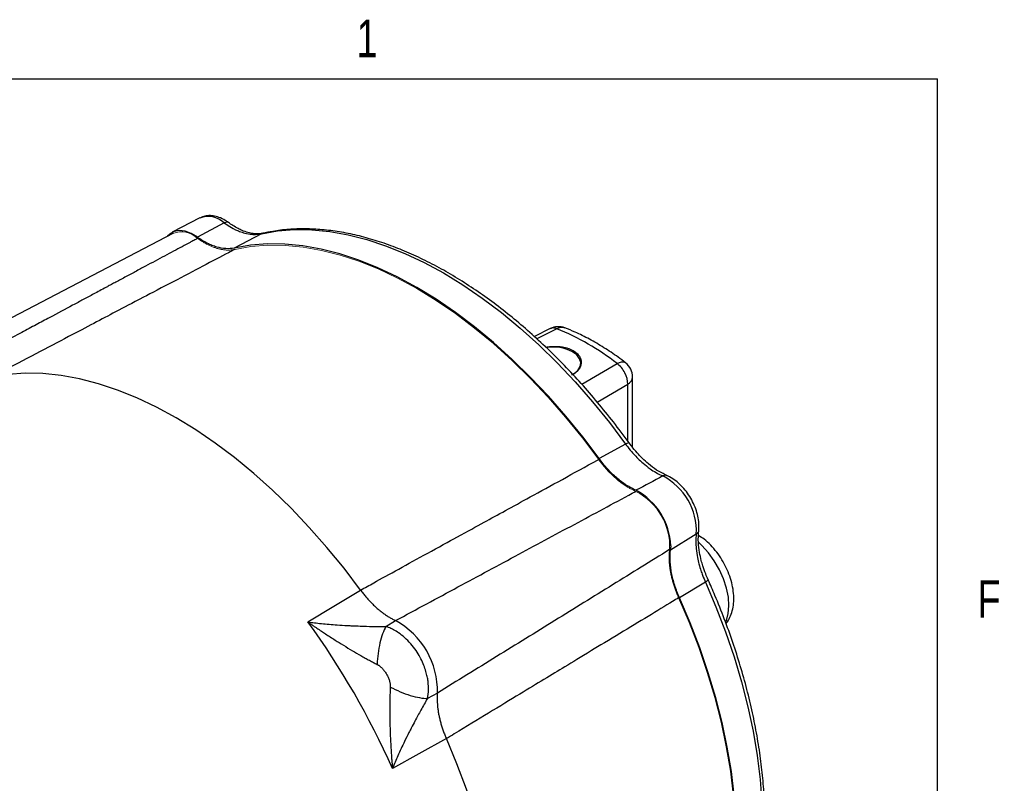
# Model space of a CAD drawing. Header units: inches. Extents: x 0.3 to 34.1, y 0.2 to 21.7.
# Tile 25 of 25: x 30.5 to 33.7, y 19.1 to 21.6. Entities that reach past the tile are written whole.
import ezdxf

# ---------------------------------------------------------------- set-up
doc = ezdxf.new("R2010")
doc.units = ezdxf.units.IN
doc.header["$MEASUREMENT"] = 0
doc.layers.add('SLD-0', color=7, linetype='Continuous', lineweight=25)
doc.styles.add('SLDTEXTSTYLE0', font='TXT', dxfattribs={"width": 0.75})

msp = doc.modelspace()

# ---------------------------------------------------------------- linework, layer by layer
at = {"color": 7, "linetype": 'Continuous', "lineweight": 25}
for p, q in [((31.0687, 20.9477), (30.9774, 20.9)), ((31.1501, 20.9314), (31.061, 20.8836)), ((30.9795, 20.8963), (30.1596, 20.4686)), ((31.2736, 20.895), (31.1835, 20.8477)), ((32.2351, 20.5795), (32.1822, 20.5528)), ((32.5089, 20.1839), (32.5089, 20.4181)), ((32.4857, 20.1953), (32.3975, 20.1469)), ((32.7208, 19.8958), (32.6348, 19.8426)), ((32.751, 19.7358), (32.665, 19.6836)), ((31.5145, 19.6555), (31.6038, 19.7095)), ((31.4283, 19.6033), (31.5145, 19.6555)), ((31.6881, 19.5881), (31.7201, 19.6078)), ((31.8593, 19.3666), (31.8263, 19.3487)), ((31.8893, 19.215), (31.7978, 19.1647)), ((31.7978, 19.1647), (31.7095, 19.1161))]:
    msp.add_line(p, q, dxfattribs=at)
at = {"color": 8, "linetype": 'Continuous', "lineweight": 25}
for p, q in [((31.2785, 20.8962), (31.2736, 20.895)), ((32.2568, 20.5791), (32.1903, 20.5456)), ((32.3395, 20.3943), (32.4572, 20.4634)), ((32.3909, 20.3351), (32.4928, 20.3945)), ((32.4928, 20.2053), (32.4928, 20.3945))]:
    msp.add_line(p, q, dxfattribs=at)
at = {"color": 7, "linetype": 'Continuous', "lineweight": 25, "flags": 128}
for points in [[(31.061, 20.8836), (31.0402, 20.8961), (31.0198, 20.9036), (31.0006, 20.9058), (30.9833, 20.9026), (30.9686, 20.8942), (30.9616, 20.887)], [(31.2736, 20.895), (31.3276, 20.9044), (31.3837, 20.9089), (31.4416, 20.9082), (31.5012, 20.9025), (31.5621, 20.8918), (31.6242, 20.876), (31.6872, 20.8554), (31.751, 20.8298), (31.8152, 20.7995), (31.8797, 20.7646), (31.9441, 20.7251), (32.0083, 20.6813), (32.0721, 20.6332), (32.1351, 20.5811), (32.1972, 20.5251), (32.2582, 20.4655), (32.3177, 20.4025), (32.3756, 20.3363), (32.4317, 20.2671), (32.4857, 20.1953)], [(32.3975, 20.1469), (32.3434, 20.2188), (32.2872, 20.288), (32.2292, 20.3543), (32.1696, 20.4173), (32.1085, 20.477), (32.0464, 20.533), (31.9832, 20.5852), (31.9194, 20.6333), (31.8551, 20.6772), (31.7905, 20.7167), (31.726, 20.7517), (31.6617, 20.7821), (31.5978, 20.8077), (31.5347, 20.8284), (31.4725, 20.8442), (31.4115, 20.855), (31.3519, 20.8607), (31.2939, 20.8614), (31.2377, 20.8571), (31.1835, 20.8477)], [(32.307, 20.4257), (32.3131, 20.4293), (32.3261, 20.4404), (32.3339, 20.4529), (32.3361, 20.4663), (32.3325, 20.4794), (32.3233, 20.4917), (32.3091, 20.5023)], [(31.6038, 19.7095), (31.5489, 19.7818), (31.4919, 19.8514), (31.4332, 19.918), (31.3729, 19.9814), (31.3112, 20.0414), (31.2483, 20.0977), (31.1845, 20.1502), (31.12, 20.1986), (31.0551, 20.2429), (30.9899, 20.2828), (30.9247, 20.3182), (30.8598, 20.3489), (30.7953, 20.3749), (30.7315, 20.396), (30.6687, 20.4123), (30.607, 20.4235), (30.5466, 20.4298), (30.4879, 20.431), (30.4309, 20.4272), (30.376, 20.4183)], [(32.751, 19.7358), (32.7862, 19.6531), (32.818, 19.5699), (32.8464, 19.4867), (32.8712, 19.4036), (32.8924, 19.321), (32.9098, 19.2393), (32.9234, 19.1586), (32.9332, 19.0794), (32.9391, 19.0018), (32.941, 18.9262), (32.9391, 18.8529), (32.9332, 18.7821), (32.9234, 18.7142), (32.9098, 18.6492), (32.8924, 18.5876), (32.8712, 18.5294), (32.8464, 18.475), (32.818, 18.4245), (32.7862, 18.3782), (32.751, 18.3361)], [(32.665, 18.2817), (32.7002, 18.324), (32.732, 18.3704), (32.7604, 18.421), (32.7852, 18.4756), (32.8064, 18.5338), (32.8238, 18.5956), (32.8374, 18.6606), (32.8472, 18.7287), (32.8531, 18.7996), (32.855, 18.873), (32.8531, 18.9487), (32.8472, 19.0263), (32.8374, 19.1057), (32.8238, 19.1864), (32.8064, 19.2683), (32.7852, 19.351), (32.7604, 19.4341), (32.732, 19.5175), (32.7002, 19.6008), (32.665, 19.6836)], [(31.8893, 17.7972), (31.9244, 17.8403), (31.9562, 17.8877), (31.9845, 17.9392), (32.0093, 17.9946), (32.0304, 18.0537), (32.0478, 18.1162), (32.0613, 18.1821), (32.071, 18.2509), (32.0769, 18.3225), (32.0789, 18.3967), (32.0769, 18.4731), (32.071, 18.5514), (32.0613, 18.6315), (32.0478, 18.713), (32.0304, 18.7956), (32.0093, 18.879), (31.9845, 18.963), (31.9562, 19.0472), (31.9244, 19.1313), (31.8893, 19.215)]]:
    msp.add_lwpolyline(points, dxfattribs=at)
at = {"color": 144, "linetype": 'Continuous', "lineweight": 18, "flags": 128}
for points in [[(32.396, 20.1441), (32.342, 20.2159), (32.2859, 20.2849), (32.2281, 20.351), (32.1686, 20.414), (32.1078, 20.4735), (32.0457, 20.5294), (31.9828, 20.5814), (31.9191, 20.6295), (31.8549, 20.6733), (31.7905, 20.7127), (31.7261, 20.7476), (31.662, 20.7779), (31.5983, 20.8034), (31.5353, 20.824), (31.4733, 20.8398), (31.4124, 20.8505), (31.353, 20.8562), (31.2951, 20.8569), (31.2391, 20.8525), (31.1851, 20.8431)], [(32.6618, 18.2854), (32.697, 18.3274), (32.7288, 18.3738), (32.7571, 18.4242), (32.7819, 18.4786), (32.803, 18.5367), (32.8204, 18.5983), (32.834, 18.6632), (32.8437, 18.7311), (32.8496, 18.8018), (32.8515, 18.875), (32.8496, 18.9505), (32.8437, 19.028), (32.834, 19.1071), (32.8204, 19.1877), (32.803, 19.2693), (32.7819, 19.3518), (32.7571, 19.4348), (32.7288, 19.518), (32.697, 19.601), (32.6618, 19.6836)]]:
    msp.add_lwpolyline(points, dxfattribs=at)
at = {"color": 8, "linetype": 'Continuous', "lineweight": 25, "flags": 128}
msp.add_lwpolyline([(32.8184, 19.6023), (32.8208, 19.608), (32.8271, 19.6309), (32.8293, 19.6571), (32.8274, 19.6857), (32.8212, 19.7159), (32.8112, 19.7467), (32.7975, 19.7772), (32.7805, 19.8064), (32.7609, 19.8335), (32.7392, 19.8575), (32.7277, 19.8683)], dxfattribs=at)
at = {"color": 8, "linetype": 'Continuous', "lineweight": 25}
for centre, radius, start, end in [((31.0962, 20.8732), 0.0793, 47.1465, 110.2982), ((32.4798, 20.4207), 0.0292, 296.4212, 354.9637)]:
    msp.add_arc(centre, radius, start, end, dxfattribs=at)
at = {"color": 144, "linetype": 'Continuous', "lineweight": 18}
for centre, radius, start, end in [((31.0076, 20.8245), 0.0771, 45.8783, 111.3926), ((32.4253, 19.8541), 0.2067, 357.1994, 62.8006)]:
    msp.add_arc(centre, radius, start, end, dxfattribs=at)
at = {"color": 7, "linetype": 'Continuous', "lineweight": 25}
for centre, radius, start, end in [((32.2621, 20.5259), 0.06, 69.0215, 116.8855), ((31.9491, 19.8146), 0.824, 51.929, 68.0764), ((32.2437, 20.3746), 0.1435, 62.8913, 98.7482), ((32.4489, 20.4181), 0.06, 0, 52.5011), ((32.5144, 19.9055), 0.2066, 357.3023, 62.6977), ((32.4174, 19.8486), 0.2184, 2.1511, 61.9487), ((29.3001, 18.0498), 2.6348, 23.8717, 36.1283), ((31.5925, 19.3733), 0.267, 358.5586, 61.4414)]:
    msp.add_arc(centre, radius, start, end, dxfattribs=at)
for points, knots in [([(31.1643, 20.9325), (31.1607, 20.935), (31.1504, 20.9421), (31.1333, 20.9502), (31.1135, 20.9554), (31.095, 20.9558), (31.0796, 20.9531), (31.0716, 20.9486), (31.0686, 20.9469)], [0, 0, 0, 0, 0.116854, 0.336297, 0.531862, 0.717478, 0.895697, 1, 1, 1, 1]), ([(31.1501, 20.9314), (31.1555, 20.9275), (31.1609, 20.9239), (31.175, 20.9152), (31.1837, 20.9105), (31.2062, 20.9005), (31.2197, 20.8963), (31.2472, 20.8919), (31.2611, 20.8922), (31.2736, 20.895)], [-1.040161, -1.040161, -1.040161, -1.040161, -0.670904, -0.670904, -0.338052, -0.338052, -0.13002, -0.13002, 0, 0, 0, 0]), ([(31.2802, 20.897), (31.2712, 20.8957), (31.255, 20.8932), (31.2306, 20.8985), (31.2118, 20.9046), (31.1951, 20.913), (31.1801, 20.9215), (31.169, 20.9292), (31.1643, 20.9325)], [0, 0, 0, 0, 0.259046, 0.465773, 0.620947, 0.729269, 0.884383, 1, 1, 1, 1]), ([(32.4972, 20.1993), (32.4884, 20.2113), (32.4629, 20.2461), (32.4192, 20.302), (32.3657, 20.366), (32.3106, 20.4272), (32.2541, 20.4856), (32.1963, 20.5409), (32.1375, 20.593), (32.0779, 20.6416), (32.0175, 20.6867), (31.9567, 20.728), (31.8955, 20.7654), (31.8343, 20.7988), (31.7731, 20.8281), (31.7122, 20.8532), (31.6519, 20.8739), (31.5922, 20.8903), (31.5333, 20.9021), (31.4756, 20.9094), (31.4192, 20.9122), (31.3644, 20.9103), (31.3175, 20.9049), (31.2893, 20.899), (31.2784, 20.8967)], [0, 0, 0, 0, 0.02489, 0.072114, 0.11935, 0.166594, 0.21385, 0.261118, 0.308401, 0.355699, 0.403012, 0.450342, 0.497687, 0.545044, 0.592411, 0.639779, 0.687136, 0.734468, 0.781756, 0.828978, 0.87611, 0.923126, 0.970007, 1, 1, 1, 1]), ([(31.0613, 20.8799), (31.0572, 20.8777), (31.053, 20.8754), (31.0447, 20.871), (31.0405, 20.8687), (31.0277, 20.8618), (31.0011, 20.8476), (30.9524, 20.8215), (30.9044, 20.7958), (30.8767, 20.781), (30.8656, 20.775), (30.86, 20.772), (30.8429, 20.7628), (30.8191, 20.7501), (30.7906, 20.7348), (30.7732, 20.7255), (30.7664, 20.7219), (30.7622, 20.7196), (30.7601, 20.7185), (30.7421, 20.7089), (30.715, 20.6944), (30.6925, 20.6823), (30.6754, 20.6731), (30.6696, 20.67), (30.6578, 20.6637), (30.6279, 20.6477), (30.5832, 20.6238), (30.5395, 20.6004), (30.5088, 20.584), (30.4928, 20.5754), (30.4431, 20.5489), (30.3903, 20.5206), (30.3256, 20.486), (30.2975, 20.471), (30.2787, 20.461), (30.2693, 20.4559), (30.2597, 20.4508)], [0, 0, 0, 0, 0.015625, 0.015625, 0.03125, 0.03125, 0.0625, 0.125, 0.1875, 0.203125, 0.203125, 0.21875, 0.21875, 0.25, 0.28125, 0.296875, 0.304688, 0.304688, 0.3125, 0.3125, 0.375, 0.4375, 0.4375, 0.46875, 0.46875, 0.5, 0.625, 0.6875, 0.6875, 0.75, 0.75, 0.875, 0.9375, 0.96875, 0.96875, 1, 1, 1, 1]), ([(31.1835, 20.8477), (31.1746, 20.8457), (31.1653, 20.845), (31.1456, 20.8461), (31.1354, 20.8479), (31.1199, 20.8525), (31.1146, 20.8543), (31.104, 20.8586), (31.0987, 20.861), (31.0825, 20.8693), (31.0717, 20.8759), (31.061, 20.8836)], [0, 0, 0, 0, 0.25, 0.25, 0.5, 0.5, 0.625, 0.625, 0.75, 0.75, 1, 1, 1, 1]), ([(31.1851, 20.8431), (31.1782, 20.8395), (31.1711, 20.8358), (31.1125, 20.805), (31.0491, 20.7717), (30.946, 20.7176), (30.9063, 20.6968), (30.8419, 20.6629), (30.8171, 20.6499), (30.7427, 20.6109), (30.6931, 20.5848), (30.5642, 20.5171), (30.4849, 20.4755), (30.3945, 20.428), (30.3853, 20.4232), (30.376, 20.4183)], [-8.633599, -8.633599, -8.633599, -8.633599, -8.487416, -8.487416, -7.429313, -7.429313, -6.900262, -6.900262, -6.05378, -6.05378, -4.699409, -4.699409, -3.196904, -3.196904, -3.028124, -3.028124, -3.028124, -3.028124]), ([(32.4854, 20.4658), (32.4771, 20.472), (32.4533, 20.4899), (32.4133, 20.5167), (32.3655, 20.5447), (32.3222, 20.5663), (32.295, 20.5773), (32.2838, 20.5819)], [0, 0, 0, 0, 0.124924, 0.361265, 0.597982, 0.834962, 1, 1, 1, 1]), ([(32.2199, 20.5176), (32.2235, 20.5182), (32.2308, 20.5194), (32.2421, 20.5202), (32.2534, 20.5204), (32.2645, 20.5198), (32.2752, 20.5185), (32.2853, 20.5164), (32.2947, 20.5137), (32.3035, 20.5103), (32.3112, 20.5064), (32.3177, 20.5022), (32.3233, 20.4977), (32.3281, 20.4927), (32.332, 20.4874), (32.3351, 20.4816), (32.3371, 20.4756), (32.338, 20.4695), (32.3378, 20.4633), (32.3364, 20.4571), (32.334, 20.4509), (32.3304, 20.4449), (32.3264, 20.4401), (32.3227, 20.4365), (32.3186, 20.433), (32.3138, 20.4295), (32.3095, 20.4272), (32.3079, 20.4264)], [0, 0, 0, 0, 0.044108, 0.091212, 0.135058, 0.179885, 0.225448, 0.267141, 0.309763, 0.353076, 0.395448, 0.432551, 0.47033, 0.508595, 0.548038, 0.588255, 0.629021, 0.6697, 0.711153, 0.75315, 0.795784, 0.839232, 0.883259, 0.905507, 0.927755, 0.973106, 1, 1, 1, 1]), ([(32.4857, 20.1953), (32.4901, 20.1892), (32.4947, 20.1832), (32.507, 20.1681), (32.5149, 20.1592), (32.536, 20.1377), (32.5494, 20.126), (32.5784, 20.1047), (32.594, 20.0956), (32.6092, 20.0891)], [-1.040161, -1.040161, -1.040161, -1.040161, -0.670904, -0.670904, -0.338052, -0.338052, -0.13002, -0.13002, 0, 0, 0, 0]), ([(32.6229, 20.0904), (32.6115, 20.096), (32.5909, 20.106), (32.5636, 20.1271), (32.5435, 20.1449), (32.5264, 20.163), (32.5114, 20.1802), (32.5014, 20.1936), (32.4972, 20.1993)], [0, 0, 0, 0, 0.2603108, 0.4678285, 0.6232534, 0.7314298, 0.8855758, 1, 1, 1, 1]), ([(31.6038, 19.7095), (31.618, 19.7173), (31.6325, 19.7252), (31.6978, 19.7611), (31.7599, 19.7952), (31.8608, 19.8506), (31.8997, 19.8719), (31.9628, 19.9065), (31.987, 19.9198), (32.0599, 19.9598), (32.1084, 19.9864), (32.2346, 20.0556), (32.3123, 20.0982), (32.3934, 20.1427), (32.3947, 20.1434), (32.396, 20.1441)], [-8.489041, -8.489041, -8.489041, -8.489041, -8.176349, -8.176349, -7.118247, -7.118247, -6.589195, -6.589195, -5.742713, -5.742713, -4.388342, -4.388342, -2.885837, -2.885837, -2.861615, -2.861615, -2.861615, -2.861615]), ([(32.5201, 20.0413), (32.5093, 20.0459), (32.4986, 20.0518), (32.477, 20.0657), (32.4664, 20.0737), (32.4508, 20.0871), (32.4457, 20.0918), (32.4356, 20.1017), (32.4306, 20.1069), (32.4158, 20.1231), (32.4064, 20.1346), (32.3975, 20.1469)], [0, 0, 0, 0, 0.25, 0.25, 0.5, 0.5, 0.625, 0.625, 0.75, 0.75, 1, 1, 1, 1]), ([(32.7288, 19.9071), (32.7292, 19.9112), (32.7302, 19.9229), (32.7287, 19.9431), (32.7234, 19.9675), (32.7145, 19.9918), (32.7026, 20.0154), (32.688, 20.0373), (32.6711, 20.057), (32.6523, 20.0737), (32.636, 20.0844), (32.626, 20.089), (32.623, 20.0904)], [0, 0, 0, 0, 0.0619035, 0.1723296, 0.2832865, 0.3939496, 0.5042377, 0.6145617, 0.7253912, 0.8372723, 0.950794, 1, 1, 1, 1]), ([(31.7201, 19.6078), (31.7893, 19.6451), (31.926, 19.7187), (32.1285, 19.8277), (32.3259, 19.9338), (32.4557, 20.0035), (32.5198, 20.0379)], [0, 0, 0, 0, 0.259892, 0.51319, 0.759892, 1, 1, 1, 1]), ([(32.7208, 19.8958), (32.7189, 19.8794), (32.7189, 19.8614), (32.7228, 19.8256), (32.7263, 19.8081), (32.7344, 19.7791), (32.7381, 19.7678), (32.745, 19.7496), (32.7479, 19.7427), (32.751, 19.7358)], [-1.040161, -1.040161, -1.040161, -1.040161, -0.910141, -0.910141, -0.702109, -0.702109, -0.369257, -0.369257, 0, 0, 0, 0]), ([(32.7602, 19.7437), (32.7574, 19.7502), (32.7508, 19.7656), (32.7435, 19.7872), (32.7362, 19.811), (32.731, 19.8373), (32.7262, 19.8715), (32.7279, 19.8944), (32.7288, 19.9071)], [0, 0, 0, 0, 0.1144237, 0.2685694, 0.3767457, 0.5321706, 0.7396886, 1, 1, 1, 1]), ([(32.8196, 19.5978), (32.8214, 19.5999), (32.8279, 19.6077), (32.8356, 19.6242), (32.8426, 19.6466), (32.8458, 19.6716), (32.8453, 19.6985), (32.8409, 19.7268), (32.8327, 19.7555), (32.8211, 19.7837), (32.8064, 19.8108), (32.7889, 19.8361), (32.7688, 19.859), (32.7486, 19.8778), (32.7345, 19.8869), (32.7283, 19.8909)], [0, 0, 0, 0, 0.026369, 0.09877, 0.173794, 0.252605, 0.335196, 0.420203, 0.505692, 0.590875, 0.675843, 0.76101, 0.846777, 0.93368, 1, 1, 1, 1]), ([(32.6317, 19.844), (32.5686, 19.8049), (32.4415, 19.7263), (32.2497, 19.6076), (32.0554, 19.4876), (31.925, 19.4071), (31.8593, 19.3666)], [0, 0, 0, 0, 0.2451495, 0.4935327, 0.7451495, 1, 1, 1, 1]), ([(32.665, 19.6836), (32.6588, 19.6974), (32.6535, 19.7113), (32.6446, 19.7392), (32.6411, 19.753), (32.6373, 19.7731), (32.6363, 19.7798), (32.6347, 19.7929), (32.6341, 19.7995), (32.6331, 19.8187), (32.6335, 19.8309), (32.6348, 19.8426)], [0, 0, 0, 0, 0.25, 0.25, 0.5, 0.5, 0.625, 0.625, 0.75, 0.75, 1, 1, 1, 1]), ([(32.7549, 18.3393), (32.7611, 18.3463), (32.779, 18.3663), (32.8062, 18.4021), (32.8354, 18.448), (32.8614, 18.4975), (32.8842, 18.5504), (32.9038, 18.6066), (32.9199, 18.6658), (32.9326, 18.728), (32.9418, 18.7927), (32.9475, 18.8599), (32.9497, 18.9293), (32.9483, 19.0007), (32.9435, 19.0738), (32.9351, 19.1484), (32.9233, 19.2243), (32.9081, 19.3011), (32.8896, 19.3787), (32.8678, 19.4568), (32.8427, 19.5351), (32.8145, 19.6135), (32.7868, 19.6831), (32.7679, 19.7263), (32.7602, 19.7437)], [0, 0, 0, 0, 0.02509, 0.071669, 0.118344, 0.165159, 0.212107, 0.259171, 0.306328, 0.353555, 0.400831, 0.448136, 0.495458, 0.542784, 0.590104, 0.637416, 0.684717, 0.732004, 0.779279, 0.826542, 0.873793, 0.921035, 0.968267, 1, 1, 1, 1]), ([(31.6038, 19.7095), (31.6052, 19.7076), (31.608, 19.7038), (31.6124, 19.6982), (31.6168, 19.6927), (31.6213, 19.6873), (31.6258, 19.682), (31.6305, 19.6768), (31.6351, 19.6717), (31.6399, 19.6668), (31.6447, 19.662), (31.6495, 19.6573), (31.6544, 19.6528), (31.6593, 19.6484), (31.6643, 19.6441), (31.6693, 19.64), (31.6743, 19.6361), (31.6793, 19.6323), (31.6844, 19.6286), (31.6895, 19.6251), (31.6946, 19.6218), (31.6997, 19.6187), (31.7048, 19.6157), (31.7099, 19.6129), (31.715, 19.6102), (31.7184, 19.6086), (31.7201, 19.6078)], [0, 0, 0, 0, 0.041668, 0.083337, 0.125005, 0.166674, 0.208344, 0.250013, 0.291682, 0.33335, 0.375017, 0.416682, 0.458345, 0.500008, 0.541671, 0.583334, 0.624999, 0.666665, 0.708332, 0.749999, 0.791667, 0.833335, 0.875002, 0.916668, 0.958334, 1, 1, 1, 1]), ([(32.6618, 19.6836), (32.6552, 19.6796), (32.6485, 19.6756), (32.5925, 19.6416), (32.532, 19.6048), (32.4335, 19.5451), (32.3956, 19.5221), (32.3341, 19.4848), (32.3104, 19.4704), (32.2394, 19.4273), (32.1921, 19.3986), (32.069, 19.324), (31.9933, 19.278), (31.9069, 19.2257), (31.8982, 19.2204), (31.8893, 19.215)], [-8.633599, -8.633599, -8.633599, -8.633599, -8.487416, -8.487416, -7.429313, -7.429313, -6.900262, -6.900262, -6.05378, -6.05378, -4.699409, -4.699409, -3.196904, -3.196904, -3.028124, -3.028124, -3.028124, -3.028124]), ([(31.4283, 19.6033), (31.4321, 19.6006), (31.4392, 19.5957), (31.4491, 19.589), (31.4602, 19.5814), (31.4728, 19.573), (31.4931, 19.5596), (31.5175, 19.5439), (31.5473, 19.5252), (31.5758, 19.5079), (31.6, 19.4938), (31.6188, 19.4833), (31.6328, 19.4757), (31.6461, 19.4686), (31.6547, 19.4643), (31.6589, 19.4621)], [0, 0, 0, 0, 0.05204, 0.095877, 0.131511, 0.200819, 0.262906, 0.400576, 0.521414, 0.651572, 0.768729, 0.831202, 0.890559, 0.946818, 1, 1, 1, 1]), ([(31.4283, 19.6033), (31.443, 19.6013), (31.4581, 19.5996), (31.4907, 19.5963), (31.5084, 19.5949), (31.5371, 19.5928), (31.5481, 19.5921), (31.5647, 19.5912), (31.5702, 19.5909), (31.5845, 19.5903), (31.5933, 19.5899), (31.616, 19.5891), (31.6299, 19.5887), (31.6588, 19.5882), (31.6738, 19.5881), (31.6881, 19.5881)], [-1.669903, -1.669903, -1.669903, -1.669903, -1.37767, -1.37767, -1.04369, -1.04369, -0.834952, -0.834952, -0.730583, -0.730583, -0.563592, -0.563592, -0.296408, -0.296408, 0, 0, 0, 0]), ([(31.6881, 19.5881), (31.6804, 19.575), (31.6734, 19.5557), (31.6631, 19.5113), (31.6598, 19.4861), (31.6589, 19.4621)], [0, 0, 0, 0, 0.5, 0.5, 1, 1, 1, 1]), ([(31.8287, 19.3637), (31.8289, 19.3653), (31.8293, 19.3693), (31.8297, 19.3763), (31.8298, 19.3854), (31.8292, 19.3966), (31.8277, 19.4102), (31.8247, 19.4261), (31.8197, 19.4442), (31.8123, 19.4644), (31.802, 19.4862), (31.7882, 19.5087), (31.7708, 19.5311), (31.7512, 19.551), (31.7318, 19.5665), (31.7151, 19.5767), (31.7024, 19.5828), (31.6939, 19.5862), (31.6896, 19.5876), (31.6881, 19.5881)], [0, 0, 0, 0, 0.019315, 0.04585, 0.079731, 0.121054, 0.17, 0.22681, 0.291579, 0.364339, 0.445075, 0.533154, 0.6283, 0.73006, 0.821087, 0.893011, 0.946297, 0.981636, 1, 1, 1, 1]), ([(31.6589, 19.4621), (31.6598, 19.4617), (31.6615, 19.4608), (31.6641, 19.4591), (31.6666, 19.4573), (31.6692, 19.4553), (31.6717, 19.453), (31.6747, 19.4501), (31.6781, 19.4465), (31.6817, 19.442), (31.6852, 19.4373), (31.6896, 19.4306), (31.6944, 19.4219), (31.6981, 19.4128), (31.7003, 19.4056), (31.7015, 19.4005), (31.7024, 19.3956), (31.7026, 19.3923), (31.7027, 19.3908)], [0, 0, 0, 0, 0.034106, 0.069301, 0.105715, 0.143465, 0.182656, 0.22338, 0.287438, 0.353577, 0.421831, 0.490334, 0.627608, 0.763106, 0.826478, 0.886876, 0.944602, 1, 1, 1, 1]), ([(31.7026, 19.3865), (31.7025, 19.3838), (31.7022, 19.3784), (31.7018, 19.3702), (31.7015, 19.3616), (31.7012, 19.3527), (31.701, 19.3436), (31.7008, 19.3341), (31.7006, 19.3172), (31.7007, 19.2916), (31.7014, 19.2582), (31.7027, 19.2231), (31.7041, 19.1941), (31.7056, 19.1698), (31.7067, 19.1528), (31.708, 19.1347), (31.709, 19.1228), (31.7095, 19.1161)], [0, 0, 0, 0, 0.030015, 0.061031, 0.093053, 0.126085, 0.160131, 0.195194, 0.231277, 0.34843, 0.47859, 0.599424, 0.737096, 0.79918, 0.868491, 0.925015, 1, 1, 1, 1]), ([(31.7027, 19.3908), (31.7027, 19.39), (31.7027, 19.3886), (31.7027, 19.3872), (31.7026, 19.3865)], [0, 0, 0, 0, 0.50893, 1, 1, 1, 1]), ([(31.7026, 19.3865), (31.7238, 19.3753), (31.7707, 19.3558), (31.8111, 19.3487), (31.8263, 19.3487)], [0, 0, 0, 0, 0.5, 0.9999998, 0.9999998, 0.9999998, 0.9999998]), ([(31.8263, 19.3487), (31.8267, 19.3504), (31.8273, 19.3536), (31.8281, 19.3586), (31.8285, 19.362), (31.8287, 19.3637)], [0, 0, 0, 0, 0.330677, 0.664007, 1, 1, 1, 1]), ([(31.8593, 19.3666), (31.8592, 19.3647), (31.8589, 19.361), (31.8587, 19.3552), (31.8585, 19.3494), (31.8586, 19.3435), (31.8588, 19.3375), (31.8591, 19.3314), (31.8596, 19.3253), (31.8602, 19.319), (31.8609, 19.3128), (31.8619, 19.3064), (31.8629, 19.3001), (31.8641, 19.2936), (31.8655, 19.2872), (31.867, 19.2807), (31.8686, 19.2742), (31.8703, 19.2676), (31.8723, 19.261), (31.8743, 19.2545), (31.8765, 19.2479), (31.8788, 19.2413), (31.8812, 19.2347), (31.8838, 19.2281), (31.8865, 19.2215), (31.8884, 19.2172), (31.8893, 19.215)], [0, 0, 0, 0, 0.041666, 0.083332, 0.124998, 0.166665, 0.208333, 0.250001, 0.291668, 0.333335, 0.375001, 0.416666, 0.458329, 0.499992, 0.541655, 0.583318, 0.624984, 0.66665, 0.708318, 0.749987, 0.791656, 0.833326, 0.874995, 0.916663, 0.958332, 1, 1, 1, 1]), ([(31.8263, 19.3487), (31.8191, 19.3363), (31.8118, 19.3233), (31.7977, 19.298), (31.7911, 19.2857), (31.7805, 19.2657), (31.7764, 19.2579), (31.7698, 19.2452), (31.7673, 19.2403), (31.7598, 19.2255), (31.7549, 19.2156), (31.7423, 19.1897), (31.7348, 19.1737), (31.7213, 19.1438), (31.7153, 19.1299), (31.7095, 19.1161)], [-0.001686, -0.001686, -0.001686, -0.001686, 0.294721, 0.294721, 0.561906, 0.561906, 0.728896, 0.728896, 0.833265, 0.833265, 1.042003, 1.042003, 1.375984, 1.375984, 1.668217, 1.668217, 1.668217, 1.668217])]:
    msp.add_open_spline(points, degree=3, knots=knots, dxfattribs=at)
at = {"color": 8, "linetype": 'Continuous', "lineweight": 25}
for points, knots in [([(31.1641, 20.9326), (31.164, 20.9327), (31.1628, 20.9344), (31.1579, 20.9346), (31.1527, 20.9325), (31.1501, 20.9314)], [0, 0, 0, 0, 0.031204, 0.515602, 1, 1, 1, 1]), ([(32.2568, 20.5791), (32.2537, 20.5801), (32.2481, 20.5819), (32.2407, 20.5819), (32.237, 20.5799), (32.2353, 20.579)], [0, 0, 0, 0, 0.385908, 0.713465, 1, 1, 1, 1]), ([(32.2836, 20.581), (32.2802, 20.5823), (32.2719, 20.5855), (32.2624, 20.5814), (32.2568, 20.5791)], [0, 0, 0, 0, 0.414105, 1, 1, 1, 1]), ([(32.4572, 20.4634), (32.4624, 20.4655), (32.4727, 20.4698), (32.4824, 20.4694), (32.4848, 20.4657), (32.4851, 20.4653)], [0, 0, 0, 0, 0.467107, 0.934214, 1, 1, 1, 1]), ([(32.4967, 20.199), (32.4967, 20.1993), (32.4967, 20.2002), (32.493, 20.1991), (32.4881, 20.1965), (32.4857, 20.1953)], [0, 0, 0, 0, 0.158504, 0.579252, 1, 1, 1, 1]), ([(32.6228, 20.0901), (32.621, 20.0908), (32.6169, 20.0924), (32.612, 20.0903), (32.6092, 20.0891)], [0, 0, 0, 0, 0.4337901, 1, 1, 1, 1]), ([(32.7284, 19.9071), (32.7281, 19.9052), (32.7275, 19.9008), (32.7232, 19.8976), (32.7208, 19.8958)], [0, 0, 0, 0, 0.433897, 1, 1, 1, 1]), ([(32.7598, 19.7435), (32.76, 19.7433), (32.7607, 19.7428), (32.758, 19.7402), (32.7533, 19.7373), (32.751, 19.7358)], [0, 0, 0, 0, 0.158518, 0.579259, 1, 1, 1, 1])]:
    msp.add_open_spline(points, degree=3, knots=knots, dxfattribs=at)
at = {"color": 144, "linetype": 'Continuous', "lineweight": 18}
for points, knots in [([(31.1851, 20.8431), (31.1837, 20.8428), (31.181, 20.8423), (31.1767, 20.8416), (31.1724, 20.8412), (31.168, 20.8409), (31.1636, 20.8408), (31.1591, 20.8408), (31.1545, 20.8411), (31.1499, 20.8416), (31.1452, 20.8422), (31.1404, 20.843), (31.1357, 20.844), (31.1308, 20.8452), (31.126, 20.8465), (31.1211, 20.8481), (31.1162, 20.8498), (31.1112, 20.8517), (31.1063, 20.8537), (31.1013, 20.856), (31.0963, 20.8584), (31.0913, 20.861), (31.0863, 20.8637), (31.0813, 20.8666), (31.0763, 20.8697), (31.0712, 20.8729), (31.0663, 20.8763), (31.0629, 20.8787), (31.0613, 20.8799)], [0, 0, 0, 0, 0.038464, 0.076927, 0.115391, 0.153855, 0.19232, 0.230785, 0.269249, 0.307713, 0.346176, 0.384637, 0.423096, 0.461554, 0.500012, 0.538469, 0.576926, 0.615385, 0.653845, 0.692307, 0.730769, 0.769232, 0.807694, 0.846157, 0.884619, 0.92308, 0.96154, 1, 1, 1, 1]), ([(32.5198, 20.0379), (32.5181, 20.0386), (32.5148, 20.0401), (32.5098, 20.0425), (32.5048, 20.045), (32.4998, 20.0477), (32.4948, 20.0506), (32.4898, 20.0536), (32.4848, 20.0568), (32.4798, 20.0602), (32.4748, 20.0637), (32.4698, 20.0674), (32.4649, 20.0712), (32.4599, 20.0752), (32.4551, 20.0793), (32.4502, 20.0835), (32.4454, 20.0879), (32.4406, 20.0924), (32.4359, 20.0971), (32.4312, 20.1018), (32.4266, 20.1067), (32.422, 20.1118), (32.4175, 20.1169), (32.413, 20.1221), (32.4087, 20.1275), (32.4043, 20.1329), (32.4001, 20.1385), (32.3973, 20.1422), (32.396, 20.1441)], [0, 0, 0, 0, 0.0384602, 0.0769205, 0.1153815, 0.1538433, 0.1923058, 0.2307686, 0.2692314, 0.3076937, 0.3461551, 0.3846153, 0.4230742, 0.4615319, 0.4999888, 0.5384459, 0.5769039, 0.6153635, 0.6538246, 0.6922872, 0.730751, 0.7692155, 0.8076803, 0.8461451, 0.8846093, 0.9230731, 0.9615365, 1, 1, 1, 1]), ([(32.6618, 19.6836), (32.6609, 19.6858), (32.659, 19.6901), (32.6563, 19.6965), (32.6538, 19.703), (32.6513, 19.7094), (32.649, 19.7159), (32.6468, 19.7224), (32.6448, 19.7288), (32.6428, 19.7353), (32.641, 19.7417), (32.6394, 19.7482), (32.6378, 19.7546), (32.6364, 19.7609), (32.6352, 19.7673), (32.6341, 19.7735), (32.6331, 19.7798), (32.6323, 19.786), (32.6316, 19.7921), (32.631, 19.7982), (32.6306, 19.8042), (32.6304, 19.8101), (32.6302, 19.816), (32.6302, 19.8218), (32.6304, 19.8275), (32.6307, 19.8331), (32.6311, 19.8386), (32.6315, 19.8422), (32.6317, 19.844)], [0, 0, 0, 0, 0.038464, 0.076927, 0.115391, 0.153855, 0.19232, 0.230785, 0.269249, 0.307713, 0.346176, 0.384637, 0.423096, 0.461554, 0.500012, 0.538469, 0.576926, 0.615385, 0.653845, 0.692307, 0.730769, 0.769232, 0.807694, 0.846157, 0.884619, 0.92308, 0.96154, 1, 1, 1, 1])]:
    msp.add_open_spline(points, degree=3, knots=knots, dxfattribs=at)
at = {"color": 7, "linetype": 'Continuous', "lineweight": 25}
for points in [[(32.4928, 20.3945), (32.4931, 20.4062), (32.4861, 20.4335), (32.4673, 20.456), (32.4572, 20.4634)], [(32.6092, 20.0891), (32.5795, 20.0732), (32.5498, 20.0572), (32.5201, 20.0413)], [(32.6356, 19.8568), (32.6356, 19.8519), (32.6353, 19.8471), (32.6348, 19.8426)]]:
    msp.add_open_spline(points, degree=3, dxfattribs=at)
at = {"layer": 'SLD-0'}
for p in [(0.5229, 21.4106), (33.5229, 0.4106)]:
    msp.add_line(p, (33.5229, 21.4106), dxfattribs=at)

# ---------------------------------------------------------------- texts
at = {"color": 7, "linetype": 'Continuous', "lineweight": 0, "char_height": 0.125, "attachment_point": 1, "style": 'SLDTEXTSTYLE0'}
for s, insert in [('1', (31.5904, 21.6076)), ('F', (33.6564, 19.7422))]:
    msp.add_mtext(s, dxfattribs=dict(at, insert=insert))

doc.saveas('drawing.dxf')
